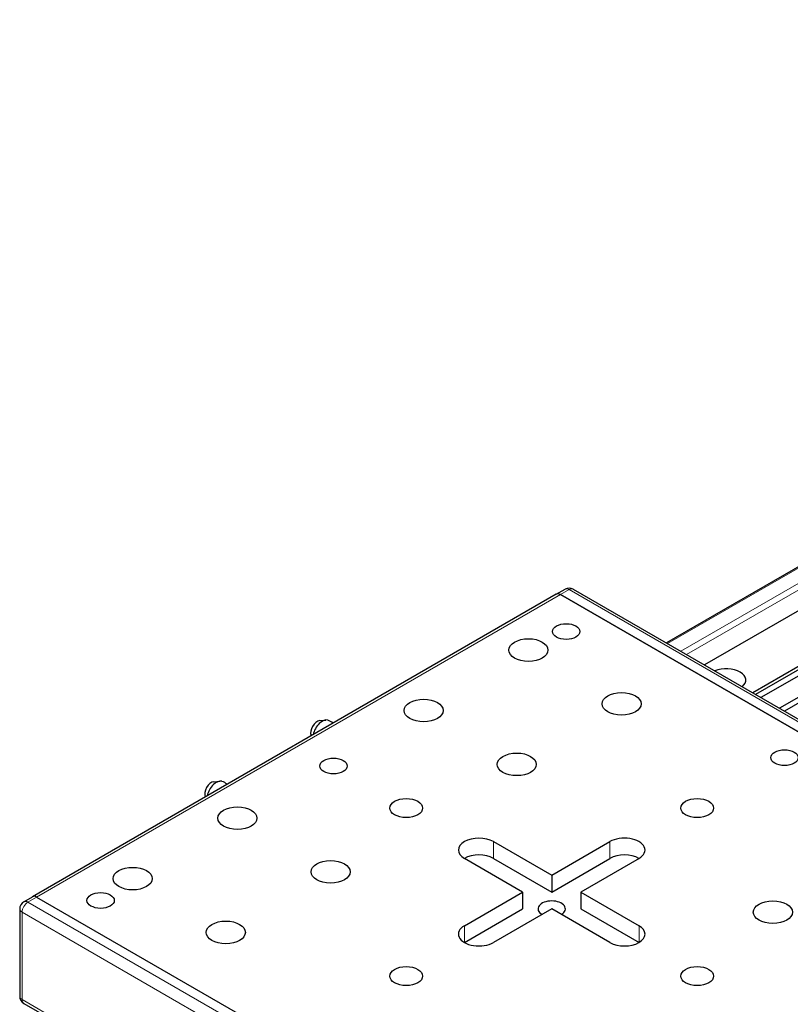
# Model space of a CAD drawing. Header units: millimetres. Extents: x 0 to 4200, y 0 to 2970.
# Tile 4 of 17: x 810 to 997, y 614 to 853. Entities that reach past the tile are written whole.
import ezdxf

# ---------------------------------------------------------------- set-up
doc = ezdxf.new("R2010")
doc.units = ezdxf.units.MM
doc.header["$LTSCALE"] = 7
doc.layers.add('Visibile (ISO)', color=7, linetype='Continuous', lineweight=25)
doc.layers.add('Visibile sottile (ISO)', color=7, linetype='Continuous', lineweight=13)

msp = doc.modelspace()

# ---------------------------------------------------------------- linework, layer by layer
at = {"layer": 'Visibile (ISO)'}
for p, q in [((1229.44, 853.45), (967.19, 702.04)), ((1244.57, 851.52), (976.42, 696.7)), ((1256.31, 844.74), (988.16, 689.93)), ((1256.66, 844.13), (988.87, 689.52)), ((1256.66, 842.64), (990.16, 688.77)), ((1254.61, 836.25), (994.67, 686.17)), ((1255.38, 835.32), (995.85, 685.49)), ((940.44, 713.88), (813.16, 640.39)), ((940.44, 713.88), (942.56, 715.1)), ((1064.47, 642.74), (941.44, 713.78)), ((941.44, 713.78), (1064.47, 642.74)), ((944.56, 715.1), (1067.59, 644.07)), ((882.93, 683.17), (884.42, 683.31)), ((880.85, 679.57), (880.88, 679.49)), ((857.19, 668.31), (858.68, 668.45)), ((855.11, 664.71), (855.15, 664.63)), ((925.17, 653.77), (939.32, 645.6)), ((939.32, 645.6), (953.46, 653.77)), ((932.24, 641.52), (918.1, 649.68)), ((925.17, 649.68), (939.32, 641.52)), ((939.32, 641.52), (953.46, 649.68)), ((960.53, 649.68), (946.39, 641.52)), ((939.32, 645.6), (939.32, 641.52)), ((918.1, 633.35), (932.24, 641.52)), ((932.24, 641.52), (932.24, 637.44)), ((946.39, 641.52), (960.53, 633.35)), ((946.39, 641.52), (946.39, 637.44)), ((811.04, 639.17), (813.16, 640.39)), ((814.16, 640.29), (937.19, 569.26)), ((814.16, 640.29), (937.19, 569.26)), ((810.04, 637.44), (810.04, 616.21)), ((918.1, 629.27), (932.24, 637.44)), ((939.32, 637.44), (925.17, 629.27)), ((953.46, 629.27), (939.32, 637.44)), ((946.39, 637.44), (960.53, 629.27)), ((811.04, 614.47), (820.23, 609.17))]:
    msp.add_line(p, q, dxfattribs=at)
for centre, radius, start, end in [((943.56, 713.37), 2, 60, 120), ((883.98, 680.16), 3.25, 47.3894, 73.068), ((858.24, 665.3), 3.25, 47.3894, 73.068), ((812.04, 637.44), 2, 120, 180), ((812.04, 616.21), 2, 180, 240)]:
    msp.add_arc(centre, radius, start, end, dxfattribs=at)
for centre, major_axis, start_param, end_param in [((941.44, 712.14), (-1, 1.73), 5.497787, 6.283185), ((941.44, 712.14), (-1, 1.73), 5.497787, 6.283185), ((981.74, 693), (4.75, 0), 5.662409, 8.474758), ((981.74, 693), (4.75, 0), 5.662409, 8.474758), ((882.32, 681.12), (-1.12, -1.95), 3.534132, 5.890646), ((883.56, 680.41), (1.6, 2.77), 0.13322, 2.111557), ((856.58, 666.26), (1.12, 1.95), 0.392539, 2.749053), ((857.82, 665.55), (1.6, 2.77), 0.13322, 2.111557), ((921.64, 651.72), (-5, 0), 3.926991, 7.068583), ((956.99, 651.72), (5, 0), 5.497787, 8.63938), ((921.64, 647.64), (5, 0), 0.785398, 2.356194), ((956.99, 647.64), (5, 0), 0.785398, 2.356194), ((814.16, 638.66), (-1, 1.73), 5.497787, 6.283185), ((814.16, 638.66), (-1, 1.73), 5.497787, 6.283185), ((939.32, 637.44), (-3.32, 0), 2.356194, 7.068583), ((921.64, 631.31), (-5, 0), 5.497787, 8.63938), ((956.99, 631.31), (5, 0), 3.926991, 7.068583)]:
    msp.add_ellipse(centre, major_axis=major_axis, ratio=0.57735, start_param=start_param, end_param=end_param, dxfattribs=at)
for centre, major_axis in [((942.85, 704.8), (3.32, 0)), ((933.66, 700.31), (4.75, 0)), ((933.66, 700.31), (4.75, 0)), ((956.29, 687.24), (4.75, 0)), ((956.29, 687.24), (4.75, 0)), ((908.2, 685.61), (4.75, 0)), ((908.2, 685.61), (4.75, 0)), ((930.83, 672.54), (4.75, 0)), ((930.83, 672.54), (4.75, 0)), ((995.88, 674.18), (3.32, 0)), ((886.28, 672.14), (3.32, 0)), ((903.96, 661.93), (4, 0)), ((974.67, 661.93), (4, 0)), ((862.95, 659.48), (-4.75, 0)), ((862.95, 659.48), (4.75, 0)), ((885.58, 646.42), (-4.75, 0)), ((885.58, 646.42), (4.75, 0)), ((837.49, 644.78), (-4.75, 0)), ((837.49, 644.78), (4.75, 0)), ((829.71, 639.48), (3.32, 0)), ((993.06, 636.62), (4.75, 0)), ((993.06, 636.62), (4.75, 0)), ((860.12, 631.72), (-4.75, 0)), ((860.12, 631.72), (4.75, 0)), ((903.96, 621.11), (4, 0)), ((974.67, 621.11), (4, 0))]:
    msp.add_ellipse(centre, major_axis=major_axis, ratio=0.57735, dxfattribs=at)
at = {"layer": 'Visibile sottile (ISO)'}
for p, q in [((1229.94, 853.4), (967.48, 701.87)), ((1233.12, 851.56), (970.66, 700.03)), ((972.07, 699.21), (1233.83, 850.34)), ((814.16, 640.29), (941.44, 713.78)), ((941.44, 713.78), (943.56, 715)), ((943.56, 715), (1066.59, 643.97)), ((925.17, 653.77), (925.17, 649.68)), ((953.46, 653.77), (953.46, 649.68)), ((814.16, 640.29), (812.04, 639.07)), ((812.04, 639.07), (935.07, 568.03)), ((810.62, 636.62), (810.62, 615.39)), ((933.66, 565.58), (810.62, 636.62)), ((918.1, 633.35), (918.1, 629.27)), ((960.53, 633.35), (960.53, 629.27)), ((810.62, 615.39), (819.81, 610.08))]:
    msp.add_line(p, q, dxfattribs=at)
for centre, major_axis, start_param, end_param in [((943.56, 713.37), (-1, 1.73), 5.497787, 6.283185), ((943.56, 713.37), (1, 1.73), 0, 0.785398), ((812.04, 637.44), (1, 1.73), 0.785398, 2.356194), ((812.04, 637.44), (-1, 1.73), 5.497787, 6.283185), ((812.04, 637.44), (-2, 0), 0, 0.785398), ((812.04, 616.21), (-2, 0), 0, 0.785398), ((812.04, 616.21), (-1, -1.73), 5.497787, 6.283185)]:
    msp.add_ellipse(centre, major_axis=major_axis, ratio=0.57735, start_param=start_param, end_param=end_param, dxfattribs=at)

doc.saveas('drawing.dxf')
